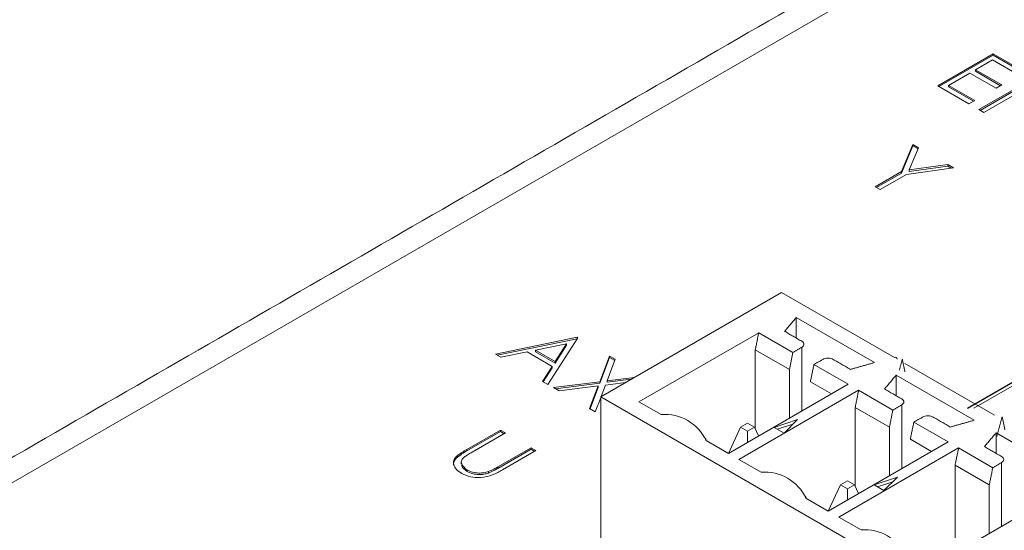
# Model space of a CAD drawing. Header units: inches. Extents: x 0.2 to 16.3, y 0.2 to 11.5.
# Tile 18 of 73: x 1.444 to 2.141, y 2.698 to 3.06. Entities that reach past the tile are written whole.
import ezdxf

# ---------------------------------------------------------------- set-up
doc = ezdxf.new("R2010")
doc.units = ezdxf.units.IN
doc.header["$MEASUREMENT"] = 0

msp = doc.modelspace()

# ---------------------------------------------------------------- linework, layer by layer
at = {"color": 7, "linetype": 'Continuous', "lineweight": 15}
for p, q in [((2.74324, 3.48531), (0.89722, 2.41962)), ((2.09378, 3.01319), (2.13307, 3.03587)), ((2.09471, 3.01265), (2.13307, 3.03479)), ((2.13307, 3.03587), (2.15523, 3.02307)), ((2.13307, 3.03479), (2.13307, 3.03587)), ((2.13307, 3.03479), (2.1543, 3.02254)), ((2.13256, 3.0315), (2.12048, 3.02453)), ((2.1512, 3.02075), (2.13256, 3.0315)), ((2.11645, 3.0222), (2.10134, 3.01348)), ((2.13508, 3.01144), (2.11645, 3.0222)), ((2.12048, 3.02453), (2.13911, 3.01377)), ((2.12048, 3.02345), (2.12048, 3.02453)), ((2.12048, 3.02345), (2.13818, 3.01323)), ((2.12299, 2.99632), (2.16228, 3.019)), ((2.12392, 2.99579), (2.16228, 3.01793)), ((2.11594, 3.00039), (2.09378, 3.01319)), ((2.10134, 3.01348), (2.11997, 3.00272)), ((2.10134, 3.01241), (2.10134, 3.01348)), ((2.10134, 3.01241), (2.11904, 3.00218)), ((2.15737, 3.0121), (2.12652, 2.99429)), ((2.13911, 3.01377), (2.13508, 3.01144)), ((2.11997, 3.00272), (2.11594, 3.00039)), ((2.12652, 2.99429), (2.12299, 2.99632)), ((2.06821, 2.95249), (2.07623, 2.97165)), ((2.06821, 2.95142), (2.07623, 2.97058)), ((2.08027, 2.96932), (2.07371, 2.95362)), ((2.07623, 2.97165), (2.08027, 2.96932)), ((2.07623, 2.97058), (2.07623, 2.97165)), ((2.07623, 2.97058), (2.07991, 2.96846)), ((2.10494, 2.95508), (2.07174, 2.95045)), ((2.07371, 2.95362), (2.1009, 2.95741)), ((2.07371, 2.95255), (2.1009, 2.95634)), ((2.1009, 2.95741), (2.10494, 2.95508)), ((2.1009, 2.95634), (2.1009, 2.95741)), ((2.1009, 2.95634), (2.10344, 2.95487)), ((2.04954, 2.94171), (2.06821, 2.95249)), ((2.05047, 2.94117), (2.06821, 2.95142)), ((2.07174, 2.95045), (2.05306, 2.93967)), ((2.06821, 2.95142), (2.06821, 2.95249)), ((2.07371, 2.95255), (2.07371, 2.95362)), ((2.05306, 2.93967), (2.04954, 2.94171)), ((1.85525, 2.79294), (1.9833, 2.86687)), ((1.9833, 2.86687), (2.0632, 2.82074)), ((2.049, 2.81715), (1.9937, 2.84908)), ((1.9937, 2.83451), (1.9937, 2.84908)), ((1.96714, 2.83836), (1.88236, 2.78941)), ((1.99136, 2.82437), (1.96714, 2.83836)), ((1.78068, 2.82314), (1.8386, 2.83506)), ((1.78205, 2.82235), (1.8386, 2.83399)), ((1.83115, 2.83052), (1.80903, 2.82596)), ((1.8391, 2.83477), (1.81795, 2.80162)), ((1.82307, 2.81786), (1.83115, 2.83052)), ((1.83115, 2.82945), (1.83115, 2.83052)), ((1.8386, 2.83506), (1.8391, 2.83477)), ((1.8386, 2.83399), (1.8386, 2.83506)), ((1.8386, 2.83399), (1.8386, 2.83399)), ((1.78453, 2.82092), (1.78068, 2.82314)), ((1.80309, 2.82474), (1.78453, 2.82092)), ((1.8209, 2.81446), (1.80309, 2.82474)), ((1.80903, 2.82596), (1.82307, 2.81786)), ((1.80903, 2.82489), (1.80903, 2.82596)), ((1.80903, 2.82489), (1.82307, 2.81678)), ((1.82307, 2.81678), (1.83115, 2.82945)), ((1.96465, 2.8262), (1.96465, 2.77027)), ((1.98887, 2.81222), (1.96465, 2.8262)), ((1.98887, 2.81222), (1.99136, 2.82437)), ((1.9976, 2.82797), (1.9976, 2.78287)), ((1.82307, 2.81678), (1.82307, 2.81786)), ((1.85459, 2.8036), (1.86151, 2.82183)), ((1.85459, 2.80253), (1.86151, 2.82076)), ((1.86558, 2.81948), (1.8598, 2.80427)), ((1.86151, 2.82183), (1.86558, 2.81948)), ((1.86151, 2.82076), (1.86151, 2.82183)), ((1.86151, 2.82076), (1.86525, 2.8186)), ((2.03043, 2.80182), (2.00621, 2.8158)), ((2.07063, 2.81646), (2.13391, 2.77992)), ((1.81412, 2.80384), (1.8209, 2.81446)), ((1.81462, 2.80355), (1.8209, 2.81339)), ((1.8209, 2.81339), (1.8209, 2.81446)), ((1.98887, 2.81222), (1.98887, 2.77783)), ((2.16766, 2.81551), (2.11471, 2.78494)), ((2.16766, 2.81496), (2.11518, 2.78467)), ((2.16766, 2.81279), (2.11942, 2.78494)), ((1.81795, 2.80162), (1.81412, 2.80384)), ((1.82173, 2.79944), (1.85459, 2.8036)), ((1.82325, 2.79856), (1.85459, 2.80253)), ((1.85459, 2.80253), (1.85459, 2.8036)), ((1.87275, 2.80304), (1.85866, 2.80126)), ((1.8598, 2.80427), (1.87911, 2.80671)), ((1.8598, 2.8032), (1.87673, 2.80534)), ((1.8598, 2.8032), (1.8598, 2.80427)), ((1.94565, 2.75288), (2.03043, 2.80182)), ((2.00372, 2.80365), (2.01866, 2.79503)), ((2.11971, 2.77633), (2.06441, 2.80826)), ((2.06441, 2.79369), (2.06441, 2.80826)), ((1.82579, 2.79709), (1.82173, 2.79944)), ((1.85344, 2.8006), (1.82579, 2.79709)), ((1.84737, 2.78464), (1.85344, 2.8006)), ((1.84771, 2.78445), (1.85344, 2.79953)), ((1.85344, 2.79953), (1.85344, 2.8006)), ((1.85866, 2.80126), (1.85556, 2.79312)), ((2.03785, 2.79753), (1.95307, 2.74859)), ((2.06207, 2.78355), (2.03785, 2.79753)), ((1.85525, 2.79229), (1.85144, 2.78229)), ((2.44673, 2.45148), (1.85525, 2.79294)), ((1.85525, 2.79294), (1.85525, 2.65903)), ((1.88236, 2.78941), (1.89815, 2.7803)), ((1.85144, 2.78229), (1.84737, 2.78464)), ((2.03536, 2.78538), (2.03536, 2.72945)), ((2.05958, 2.7714), (2.03536, 2.78538)), ((2.06831, 2.78715), (2.06831, 2.74205)), ((1.95918, 2.77434), (1.95428, 2.77151)), ((1.96408, 2.77151), (1.95918, 2.77434)), ((1.99453, 2.77681), (1.97806, 2.77132)), ((1.98502, 2.7673), (1.99453, 2.77681)), ((2.10114, 2.761), (2.07692, 2.77498)), ((1.76055, 2.7557), (1.78428, 2.7694)), ((1.76055, 2.75463), (1.78428, 2.76832)), ((1.78781, 2.76736), (1.76427, 2.75377)), ((1.78428, 2.7694), (1.78781, 2.76736)), ((1.78428, 2.76832), (1.78428, 2.7694)), ((1.78428, 2.76832), (1.78688, 2.76682)), ((1.94563, 2.75289), (1.95428, 2.77151)), ((1.95428, 2.77151), (1.95918, 2.76868)), ((1.95918, 2.76868), (1.96408, 2.77151)), ((1.95918, 2.76069), (1.95918, 2.76868)), ((1.967, 2.76521), (1.96408, 2.77151)), ((1.97806, 2.77132), (1.98502, 2.7673)), ((1.99132, 2.7736), (1.98041, 2.76997)), ((2.05958, 2.7714), (2.05958, 2.73701)), ((2.19043, 2.73551), (2.13512, 2.76744)), ((2.13512, 2.75287), (2.13512, 2.76744)), ((1.92986, 2.762), (1.94565, 2.75288)), ((2.01636, 2.71206), (2.10114, 2.761)), ((2.07443, 2.76283), (2.08937, 2.75421)), ((1.76055, 2.75463), (1.76055, 2.7557)), ((1.7824, 2.74331), (1.80594, 2.75689)), ((1.7824, 2.74223), (1.80594, 2.75582)), ((1.80946, 2.75486), (1.78574, 2.74116)), ((1.80594, 2.75689), (1.80946, 2.75486)), ((1.80594, 2.75582), (1.80594, 2.75689)), ((1.80594, 2.75582), (1.80853, 2.75432)), ((2.10856, 2.75671), (2.02378, 2.70777)), ((2.13278, 2.74273), (2.10856, 2.75671)), ((1.75298, 2.74944), (1.75298, 2.75051)), ((1.95307, 2.74859), (1.96886, 2.73948)), ((2.13902, 2.74633), (2.13902, 2.70123)), ((1.7608, 2.74001), (1.7608, 2.74108)), ((1.7759, 2.73894), (1.7759, 2.74002)), ((1.7824, 2.74223), (1.7824, 2.74331)), ((2.10607, 2.74456), (2.10607, 2.68863)), ((2.13029, 2.73058), (2.10607, 2.74456)), ((2.02989, 2.73352), (2.02499, 2.73069)), ((2.03479, 2.73069), (2.02989, 2.73352)), ((2.06524, 2.73599), (2.04877, 2.7305)), ((2.06203, 2.73278), (2.05112, 2.72914)), ((2.05573, 2.72648), (2.06524, 2.73599)), ((2.01635, 2.71207), (2.02499, 2.73069)), ((2.02499, 2.73069), (2.02989, 2.72786)), ((2.02989, 2.72786), (2.03479, 2.73069)), ((2.02989, 2.71987), (2.02989, 2.72786)), ((2.03771, 2.72439), (2.03479, 2.73069)), ((2.04877, 2.7305), (2.05573, 2.72648)), ((2.13029, 2.73058), (2.13029, 2.69619)), ((2.00057, 2.72117), (2.01636, 2.71206)), ((2.08707, 2.67124), (2.17185, 2.72018)), ((2.02378, 2.70777), (2.03957, 2.69866))]:
    msp.add_line(p, q, dxfattribs=at)
for centre, radius, start, end in [((2.06393, 2.81985), 0.00115, 350.78486, 129.20438), ((1.90082, 2.7483), 0.03211, 25.24656, 94.75881), ((1.97153, 2.70748), 0.03211, 25.24654, 94.75884), ((2.04224, 2.66666), 0.03211, 25.24657, 94.75881)]:
    msp.add_arc(centre, radius, start, end, dxfattribs=at)
for points in [[(2.71691, 3.48791), (0.87089, 2.42223)], [(1.98544, 2.83928), (1.9937, 2.84908)], [(1.96714, 2.83836), (1.96465, 2.8262)], [(1.9976, 2.83226), (1.98544, 2.83928)], [(1.99136, 2.82437), (1.9976, 2.82797)], [(2.00621, 2.8158), (2.00372, 2.80365)], [(2.01244, 2.8194), (2.00621, 2.8158)], [(2.03202, 2.81238), (2.01987, 2.8194)], [(2.049, 2.81715), (2.03202, 2.81238)], [(2.06877, 2.81967), (2.06667, 2.81185)], [(2.07061, 2.81068), (2.06877, 2.81967)], [(2.05615, 2.79846), (2.06441, 2.80826)], [(2.03785, 2.79753), (2.03536, 2.78538)], [(2.06831, 2.79144), (2.05615, 2.79846)], [(2.05958, 2.7714), (2.06207, 2.78355)], [(2.06207, 2.78355), (2.06831, 2.78715)], [(2.07692, 2.77498), (2.07443, 2.76283)], [(2.08315, 2.77858), (2.07692, 2.77498)], [(2.10273, 2.77156), (2.09058, 2.77858)], [(2.11971, 2.77633), (2.10273, 2.77156)], [(2.13948, 2.77885), (2.13575, 2.76493)], [(2.14139, 2.76954), (2.13948, 2.77885)], [(2.12686, 2.75764), (2.13512, 2.76744)], [(1.93, 2.76191), (1.92942, 2.76365)], [(2.10856, 2.75671), (2.10607, 2.74456)], [(2.13902, 2.75062), (2.12686, 2.75764)], [(1.75657, 2.74685), (1.75657, 2.74551)], [(2.13278, 2.74273), (2.13902, 2.74633)], [(2.13029, 2.73058), (2.13278, 2.74273)], [(2.00072, 2.72109), (2.00014, 2.72283)]]:
    msp.add_open_spline(points, degree=1, dxfattribs=at)
for points, knots in [([(1.9976, 2.82797), (1.99803, 2.82829), (1.99889, 2.82891), (1.99926, 2.83012), (1.99889, 2.83132), (1.99803, 2.83195), (1.9976, 2.83226)], [0, 0, 0, 0, 0.2499995, 0.5000003, 0.749999, 1, 1, 1, 1]), ([(2.01987, 2.8194), (2.01932, 2.81965), (2.01824, 2.82015), (2.01615, 2.82036), (2.01407, 2.82015), (2.01298, 2.81965), (2.01244, 2.8194)], [0, 0, 0, 0, 0.249999, 0.5, 0.75, 1, 1, 1, 1]), ([(2.06831, 2.78715), (2.06874, 2.78747), (2.0696, 2.78809), (2.06997, 2.7893), (2.0696, 2.7905), (2.06874, 2.79113), (2.06831, 2.79144)], [0, 0, 0, 0, 0.25, 0.5, 0.750001, 1, 1, 1, 1]), ([(2.09058, 2.77858), (2.09003, 2.77883), (2.08895, 2.77933), (2.08686, 2.77954), (2.08478, 2.77933), (2.0837, 2.77883), (2.08315, 2.77858)], [0, 0, 0, 0, 0.250001, 0.4999997, 0.7500005, 1, 1, 1, 1]), ([(1.75298, 2.75051), (1.75426, 2.75155), (1.75655, 2.75339), (1.75933, 2.75499), (1.76055, 2.7557)], [0, 0, 0, 0, 0.5594988, 1, 1, 1, 1]), ([(1.75298, 2.74944), (1.75426, 2.75047), (1.75655, 2.75232), (1.75933, 2.75392), (1.76055, 2.75463)], [0, 0, 0, 0, 0.5594988, 1, 1, 1, 1]), ([(1.76427, 2.75377), (1.76329, 2.75321), (1.76154, 2.75221), (1.75991, 2.75114), (1.7592, 2.75066)], [0, 0, 0, 0, 0.560124, 1, 1, 1, 1]), ([(1.75697, 2.73864), (1.75558, 2.73956), (1.7528, 2.7414), (1.75099, 2.7447), (1.75098, 2.74788), (1.75231, 2.74964), (1.75298, 2.75051)], [0, 0, 0, 0, 0.280221, 0.559915, 0.779951, 1, 1, 1, 1]), ([(1.75123, 2.74424), (1.75115, 2.74509), (1.75098, 2.7469), (1.75229, 2.74856), (1.75298, 2.74944)], [0, 0, 0, 0, 0.469203, 1, 1, 1, 1]), ([(1.7592, 2.75066), (1.75825, 2.74983), (1.75635, 2.74816), (1.75663, 2.74443), (1.75922, 2.74235), (1.7608, 2.74108)], [0, 0, 0, 0, 0.281056, 0.560821, 1, 1, 1, 1]), ([(2.13902, 2.74633), (2.13945, 2.74665), (2.14031, 2.74727), (2.14068, 2.74848), (2.14031, 2.74968), (2.13945, 2.75031), (2.13902, 2.75062)], [0, 0, 0, 0, 0.25, 0.5, 0.75, 1, 1, 1, 1]), ([(1.7569, 2.74565), (1.75686, 2.7451), (1.7567, 2.743), (1.75905, 2.74129), (1.7608, 2.74001)], [0, 0, 0, 0, 0.258582, 1, 1, 1, 1]), ([(1.78574, 2.74116), (1.78351, 2.73992), (1.7791, 2.73744), (1.77092, 2.73546), (1.76268, 2.73598), (1.75887, 2.73776), (1.75697, 2.73864)], [0, 0, 0, 0, 0.281655, 0.560111, 0.78008, 1, 1, 1, 1]), ([(1.7608, 2.74108), (1.762, 2.74053), (1.7644, 2.73941), (1.76868, 2.73886), (1.77265, 2.73909), (1.77482, 2.73971), (1.7759, 2.74002)], [0, 0, 0, 0, 0.279786, 0.559376, 0.779569, 1, 1, 1, 1]), ([(1.7608, 2.74001), (1.762, 2.73945), (1.7644, 2.73834), (1.76868, 2.73779), (1.77265, 2.73802), (1.77482, 2.73864), (1.7759, 2.73894)], [0, 0, 0, 0, 0.279786, 0.559376, 0.779569, 1, 1, 1, 1]), ([(1.7759, 2.74002), (1.77718, 2.74058), (1.77947, 2.7416), (1.7815, 2.74278), (1.7824, 2.74331)], [0, 0, 0, 0, 0.559624, 1, 1, 1, 1]), ([(1.7759, 2.73894), (1.77718, 2.73951), (1.77947, 2.74053), (1.7815, 2.74171), (1.7824, 2.74223)], [0, 0, 0, 0, 0.559624, 1, 1, 1, 1])]:
    msp.add_open_spline(points, degree=3, knots=knots, dxfattribs=at)

doc.saveas('drawing.dxf')
